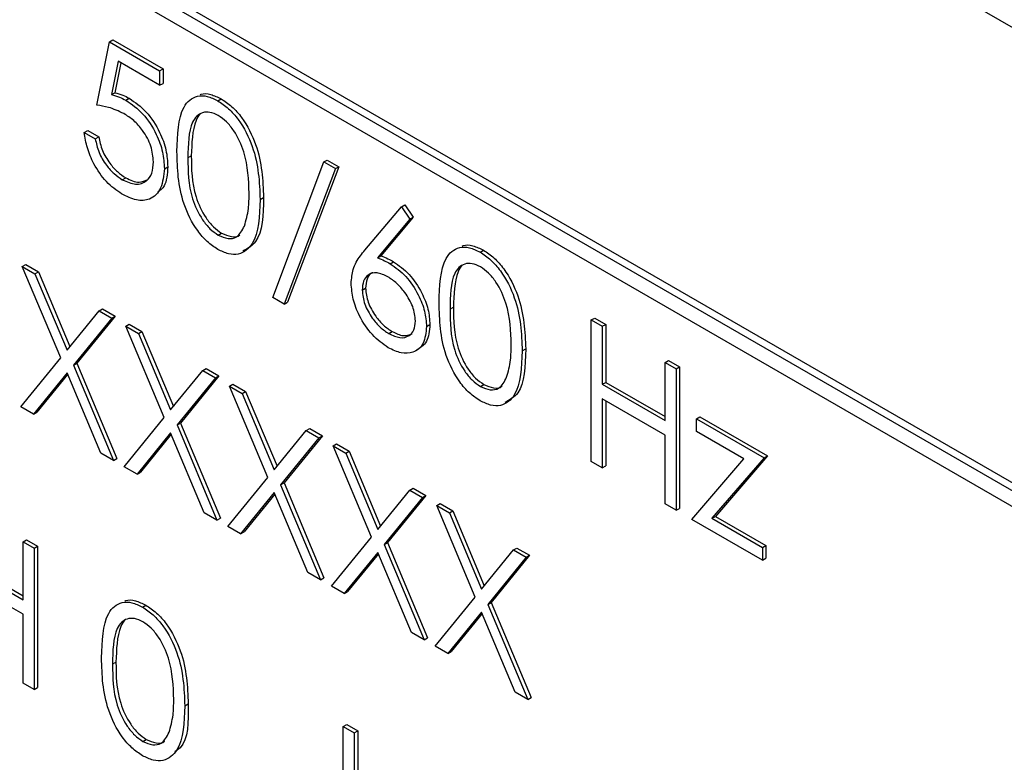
# Paper-space layout 'Blatt4' of a CAD drawing. Header units: millimetres. Extents: x 5 to 418, y 2 to 292.
# Tile 32 of 77: x 92.78 to 97.9, y 175.38 to 179.24. Entities that reach past the tile are written whole.
import ezdxf

# ---------------------------------------------------------------- set-up
doc = ezdxf.new("R2010")
doc.units = ezdxf.units.MM

psp = doc.layouts.new('Blatt4')

# ---------------------------------------------------------------- linework, layer by layer
at = {"color": 7, "linetype": 'Continuous', "lineweight": 25}
for p, q in [((103.6647, 175.8994), (85.987, 186.1045)), ((100.4827, 175.3683), (89.5226, 181.6955)), ((100.4474, 175.3479), (89.4872, 181.6751)), ((89.4872, 181.5934), (100.4474, 175.2663)), ((93.1815, 178.7998), (93.2467, 179.1296)), ((93.2467, 179.1296), (93.2644, 179.1398)), ((93.2467, 179.1296), (93.5078, 178.9788)), ((93.2644, 179.1398), (93.5255, 178.989)), ((93.2914, 179.0284), (93.2571, 178.8549)), ((93.3054, 179.0203), (93.2747, 178.8651)), ((93.5078, 178.9035), (93.2914, 179.0284)), ((93.5078, 178.9788), (93.5255, 178.989)), ((93.5078, 178.9788), (93.5078, 178.9035)), ((93.5255, 178.989), (93.5255, 178.9137)), ((93.2571, 178.8549), (93.2747, 178.8651)), ((93.5078, 178.9035), (93.5255, 178.9137)), ((93.332, 178.8259), (93.3497, 178.8361)), ((93.8103, 178.823), (93.828, 178.8332)), ((93.1162, 178.6585), (93.1339, 178.6687)), ((93.1162, 178.6585), (93.1733, 178.6255)), ((93.1339, 178.6687), (93.191, 178.6357)), ((93.1733, 178.6255), (93.191, 178.6357)), ((94.0953, 177.8012), (94.3614, 178.5049)), ((94.3614, 178.5049), (94.3791, 178.5151)), ((94.3614, 178.5049), (94.4216, 178.4702)), ((94.3791, 178.5151), (94.4393, 178.4804)), ((93.5323, 178.4699), (93.55, 178.4801)), ((94.4216, 178.4702), (94.1554, 177.7664)), ((94.4393, 178.4804), (94.1731, 177.7767)), ((94.4216, 178.4702), (94.4393, 178.4804)), ((93.3137, 178.4126), (93.3313, 178.4228)), ((94.03, 178.3097), (94.0477, 178.3199)), ((94.5743, 178.0466), (94.7643, 178.2723)), ((94.7643, 178.2723), (94.782, 178.2825)), ((94.7643, 178.2723), (94.8083, 178.207)), ((94.782, 178.2825), (94.826, 178.2172)), ((94.8083, 178.207), (94.6401, 178.0072)), ((94.826, 178.2172), (94.6578, 178.0174)), ((94.8083, 178.207), (94.826, 178.2172)), ((93.8123, 178.1247), (93.8299, 178.1349)), ((95.1729, 178.0365), (95.1906, 178.0467)), ((94.6401, 178.0072), (94.6578, 178.0174)), ((92.7939, 177.962), (92.8116, 177.9722)), ((92.7939, 177.962), (92.8598, 177.924)), ((92.9936, 177.4867), (92.7939, 177.962)), ((92.8116, 177.9722), (92.8775, 177.9342)), ((94.706, 177.9762), (94.7237, 177.9864)), ((92.8598, 177.924), (92.8775, 177.9342)), ((92.8598, 177.924), (93.0264, 177.5272)), ((92.8775, 177.9342), (93.0409, 177.545)), ((94.5603, 177.8386), (94.578, 177.8488)), ((94.1554, 177.7664), (94.0953, 177.8012)), ((93.1931, 177.7316), (93.2107, 177.7418)), ((93.2107, 177.7418), (93.2766, 177.7037)), ((94.1554, 177.7664), (94.1731, 177.7767)), ((93.0264, 177.5272), (93.1931, 177.7316)), ((93.259, 177.6935), (93.0595, 177.4486)), ((93.2766, 177.7037), (93.0771, 177.4588)), ((93.1931, 177.7316), (93.259, 177.6935)), ((93.259, 177.6935), (93.2766, 177.7037)), ((95.7515, 177.6836), (95.7692, 177.6938)), ((95.7692, 177.6938), (95.8263, 177.6608)), ((93.3324, 177.6512), (93.3501, 177.6614)), ((93.3324, 177.6512), (93.3983, 177.6131)), ((93.532, 177.1758), (93.3324, 177.6512)), ((93.3501, 177.6614), (93.416, 177.6233)), ((94.8948, 177.6495), (94.9125, 177.6597)), ((95.7515, 177.6836), (95.8086, 177.6506)), ((95.7515, 176.9487), (95.7515, 177.6836)), ((95.8086, 177.6506), (95.8263, 177.6608)), ((95.8086, 177.6506), (95.8086, 177.3491)), ((95.8263, 177.6608), (95.8263, 177.3593)), ((93.3983, 177.6131), (93.416, 177.6233)), ((93.3983, 177.6131), (93.5649, 177.2163)), ((93.416, 177.6233), (93.5794, 177.2341)), ((94.699, 177.6128), (94.7167, 177.623)), ((95.3925, 177.5231), (95.4102, 177.5333)), ((92.7858, 177.2318), (92.9936, 177.4867)), ((93.0595, 177.4486), (93.0771, 177.4588)), ((93.0595, 177.4486), (93.2671, 176.9539)), ((93.0771, 177.4588), (93.2848, 176.9641)), ((93.7316, 177.4207), (93.7492, 177.4309)), ((93.7492, 177.4309), (93.8151, 177.3929)), ((96.135, 177.4622), (96.1527, 177.4724)), ((96.135, 177.1607), (96.135, 177.4622)), ((96.135, 177.4622), (96.1921, 177.4292)), ((96.1527, 177.4724), (96.2098, 177.4394)), ((96.1921, 177.4292), (96.2098, 177.4394)), ((96.2098, 177.4394), (96.2098, 176.7045)), ((93.0264, 177.4082), (92.8517, 177.1938)), ((93.0296, 177.4006), (92.8693, 177.204)), ((93.2012, 176.992), (93.0264, 177.4082)), ((93.5649, 177.2163), (93.7316, 177.4207)), ((93.7975, 177.3827), (93.598, 177.1378)), ((93.8151, 177.3929), (93.6156, 177.148)), ((93.7316, 177.4207), (93.7975, 177.3827)), ((93.7975, 177.3827), (93.8151, 177.3929)), ((96.1921, 177.4292), (96.1921, 176.6943)), ((93.8709, 177.3403), (93.8886, 177.3505)), ((93.8709, 177.3403), (93.9368, 177.3022)), ((94.0705, 176.865), (93.8709, 177.3403)), ((93.8886, 177.3505), (93.9545, 177.3124)), ((95.1748, 177.3382), (95.1925, 177.3484)), ((95.8086, 177.3491), (95.8263, 177.3593)), ((95.8086, 177.3491), (96.135, 177.1607)), ((95.8263, 177.3593), (96.135, 177.1811)), ((93.9368, 177.3022), (93.9545, 177.3124)), ((93.9368, 177.3022), (94.1034, 176.9054)), ((93.9545, 177.3124), (94.1179, 176.9232)), ((92.8517, 177.1938), (92.7858, 177.2318)), ((96.135, 177.0853), (95.8086, 177.2737)), ((95.8086, 177.2737), (95.8086, 176.9157)), ((95.8263, 177.2635), (95.8263, 176.9259)), ((92.8517, 177.1938), (92.8693, 177.204)), ((93.3242, 176.921), (93.532, 177.1758)), ((96.2982, 177.1701), (96.3158, 177.1803)), ((96.3158, 177.1803), (96.6667, 176.9778)), ((93.598, 177.1378), (93.6156, 177.148)), ((93.598, 177.1378), (93.8056, 176.6431)), ((93.6156, 177.148), (93.8233, 176.6533)), ((96.2982, 177.1701), (96.649, 176.9676)), ((96.2982, 177.1042), (96.2982, 177.1701)), ((93.5649, 177.0974), (93.3902, 176.8829)), ((93.5681, 177.0898), (93.4078, 176.8931)), ((93.7397, 176.6811), (93.5649, 177.0974)), ((94.1034, 176.9054), (94.27, 177.1099)), ((94.3536, 177.082), (94.1541, 176.8371)), ((94.27, 177.1099), (94.2877, 177.1201)), ((94.27, 177.1099), (94.336, 177.0718)), ((94.2877, 177.1201), (94.3536, 177.082)), ((94.336, 177.0718), (94.3536, 177.082)), ((96.135, 176.7273), (96.135, 177.0853)), ((96.5443, 176.9621), (96.2982, 177.1042)), ((94.336, 177.0718), (94.1364, 176.8269)), ((94.4094, 177.0294), (94.4271, 177.0396)), ((94.4094, 177.0294), (94.4753, 176.9914)), ((94.609, 176.5541), (94.4094, 177.0294)), ((94.4271, 177.0396), (94.493, 177.0016)), ((93.2671, 176.9539), (93.2012, 176.992)), ((94.4753, 176.9914), (94.493, 177.0016)), ((94.4753, 176.9914), (94.6419, 176.5946)), ((94.493, 177.0016), (94.6564, 176.6124)), ((96.6667, 176.9778), (96.3962, 176.6629)), ((96.649, 176.9676), (96.6667, 176.9778)), ((93.2671, 176.9539), (93.2848, 176.9641)), ((93.3902, 176.8829), (93.3242, 176.921)), ((95.8086, 176.9157), (95.7515, 176.9487)), ((95.8086, 176.9157), (95.8263, 176.9259)), ((96.2737, 176.6472), (96.5443, 176.9621)), ((96.649, 176.9676), (96.3785, 176.6527)), ((93.3902, 176.8829), (93.4078, 176.8931)), ((93.8627, 176.6101), (94.0705, 176.865)), ((94.1364, 176.8269), (94.1541, 176.8371)), ((94.1364, 176.8269), (94.3441, 176.3322)), ((94.1541, 176.8371), (94.3618, 176.3424)), ((94.1034, 176.7865), (93.9286, 176.5721)), ((94.1066, 176.7789), (93.9463, 176.5823)), ((94.2782, 176.3703), (94.1034, 176.7865)), ((94.6419, 176.5946), (94.8085, 176.799)), ((94.8921, 176.7712), (94.6926, 176.5262)), ((94.8085, 176.799), (94.8262, 176.8092)), ((94.8085, 176.799), (94.8744, 176.761)), ((94.8262, 176.8092), (94.8921, 176.7712)), ((94.8744, 176.761), (94.8921, 176.7712)), ((94.8744, 176.761), (94.6749, 176.516)), ((94.9479, 176.7186), (94.9655, 176.7288)), ((94.9479, 176.7186), (95.0138, 176.6805)), ((95.1475, 176.2432), (94.9479, 176.7186)), ((94.9655, 176.7288), (95.0315, 176.6907)), ((96.1921, 176.6943), (96.135, 176.7273)), ((93.8056, 176.6431), (93.7397, 176.6811)), ((95.0138, 176.6805), (95.0315, 176.6907)), ((95.0138, 176.6805), (95.1804, 176.2837)), ((95.0315, 176.6907), (95.1949, 176.3015)), ((96.1921, 176.6943), (96.2098, 176.7045)), ((96.3785, 176.6527), (96.3962, 176.6629)), ((96.3962, 176.6629), (96.6585, 176.5114)), ((93.8056, 176.6431), (93.8233, 176.6533)), ((96.6408, 176.4353), (96.2737, 176.6472)), ((96.3785, 176.6527), (96.6408, 176.5012)), ((93.9286, 176.5721), (93.8627, 176.6101)), ((93.9286, 176.5721), (93.9463, 176.5823)), ((92.798, 176.5307), (92.8157, 176.5409)), ((92.798, 176.5307), (92.8551, 176.4977)), ((92.798, 176.2292), (92.798, 176.5307)), ((92.8157, 176.5409), (92.8728, 176.5079)), ((94.4012, 176.2992), (94.609, 176.5541)), ((94.6749, 176.516), (94.6926, 176.5262)), ((94.6749, 176.516), (94.8826, 176.0214)), ((94.6926, 176.5262), (94.9003, 176.0316)), ((96.6408, 176.5012), (96.6585, 176.5114)), ((96.6585, 176.5114), (96.6585, 176.4455)), ((92.8551, 176.4977), (92.8728, 176.5079)), ((92.8551, 176.4977), (92.8551, 175.7629)), ((92.8728, 176.5079), (92.8728, 175.7731)), ((94.6419, 176.4756), (94.4671, 176.2612)), ((94.6451, 176.4681), (94.4848, 176.2714)), ((94.8167, 176.0594), (94.6419, 176.4756)), ((95.1804, 176.2837), (95.347, 176.4881)), ((95.4306, 176.4603), (95.2311, 176.2154)), ((95.347, 176.4881), (95.3647, 176.4983)), ((95.347, 176.4881), (95.4129, 176.4501)), ((95.3647, 176.4983), (95.4306, 176.4603)), ((95.4129, 176.4501), (95.4306, 176.4603)), ((96.6408, 176.5012), (96.6408, 176.4353)), ((92.4716, 176.4176), (92.798, 176.2292)), ((92.4893, 176.4278), (92.798, 176.2496)), ((95.4129, 176.4501), (95.2134, 176.2052)), ((96.6408, 176.4353), (96.6585, 176.4455)), ((94.3441, 176.3322), (94.2782, 176.3703)), ((92.798, 176.1539), (92.4716, 176.3423)), ((94.3441, 176.3322), (94.3618, 176.3424)), ((94.4671, 176.2612), (94.4012, 176.2992)), ((94.4671, 176.2612), (94.4848, 176.2714)), ((94.9397, 175.9884), (95.1475, 176.2432)), ((95.2134, 176.2052), (95.2311, 176.2154)), ((95.2134, 176.2052), (95.4211, 175.7105)), ((95.2311, 176.2154), (95.4388, 175.7207)), ((92.798, 175.7958), (92.798, 176.1539)), ((93.4187, 176.1912), (93.4364, 176.2014)), ((95.1804, 176.1648), (95.0056, 175.9503)), ((95.1836, 176.1572), (95.0233, 175.9605)), ((95.3552, 175.7485), (95.1804, 176.1648)), ((94.8826, 176.0214), (94.8167, 176.0594)), ((94.8826, 176.0214), (94.9003, 176.0316)), ((95.0056, 175.9503), (94.9397, 175.9884)), ((95.0056, 175.9503), (95.0233, 175.9605)), ((92.8551, 175.7629), (92.798, 175.7958)), ((92.8551, 175.7629), (92.8728, 175.7731)), ((95.4211, 175.7105), (95.3552, 175.7485)), ((95.4211, 175.7105), (95.4388, 175.7207)), ((93.6384, 175.6778), (93.656, 175.688)), ((94.4624, 175.5699), (94.4801, 175.5801)), ((94.4624, 175.5699), (94.5195, 175.5369)), ((94.4624, 175.126), (94.4624, 175.5699)), ((94.4801, 175.5801), (94.5372, 175.5471)), ((94.5195, 175.5369), (94.5372, 175.5471)), ((94.5195, 175.5369), (94.5195, 175.0966)), ((94.5372, 175.5471), (94.5372, 175.1068)), ((93.4206, 175.4929), (93.4383, 175.5031))]:
    psp.add_line(p, q, dxfattribs=at)
at = {"color": 7, "linetype": 'Continuous', "lineweight": 18}
for p, q in [((93.6547, 178.5266), (93.6724, 178.5368)), ((95.0172, 177.74), (95.0349, 177.7502)), ((93.2631, 175.8948), (93.2807, 175.905))]:
    psp.add_line(p, q, dxfattribs=at)
at = {"color": 7, "linetype": 'Continuous', "lineweight": 25}
for points, knots in [([(93.2747, 178.8651), (93.2885, 178.8616), (93.3131, 178.8552), (93.3385, 178.842), (93.3497, 178.8361)], [0, 0, 0, 0, 0.5600647, 1, 1, 1, 1]), ([(93.2571, 178.8549), (93.2708, 178.8514), (93.2954, 178.845), (93.3208, 178.8318), (93.332, 178.8259)], [0, 0, 0, 0, 0.5600647, 1, 1, 1, 1]), ([(93.332, 178.8259), (93.3625, 178.8046), (93.4233, 178.7621), (93.4902, 178.6573), (93.5274, 178.5553), (93.5307, 178.4984), (93.5323, 178.4699)], [0, 0, 0, 0, 0.279687, 0.559025, 0.77929, 1, 1, 1, 1]), ([(93.3497, 178.8361), (93.3801, 178.8148), (93.441, 178.7723), (93.5079, 178.6675), (93.5451, 178.5655), (93.5484, 178.5086), (93.55, 178.4801)], [0, 0, 0, 0, 0.279687, 0.559025, 0.77929, 1, 1, 1, 1]), ([(93.5976, 178.5593), (93.6, 178.6456), (93.6031, 178.7537), (93.6624, 178.8298), (93.7037, 178.8498), (93.7545, 178.85), (93.7917, 178.832), (93.8103, 178.823)], [0, 0, 0, 0, 0.498699, 0.624178, 0.749464, 0.874745, 1, 1, 1, 1]), ([(93.718, 178.8543), (93.7196, 178.8551), (93.7348, 178.8629), (93.7728, 178.8591), (93.8096, 178.8419), (93.828, 178.8332)], [0, 0, 0, 0, 0.057964, 0.52903, 1, 1, 1, 1]), ([(93.8103, 178.823), (93.8291, 178.8105), (93.8665, 178.7854), (93.9348, 178.7076), (94.0208, 178.5354), (94.0263, 178.4), (94.03, 178.3097)], [0, 0, 0, 0, 0.125601, 0.251195, 0.50058, 1, 1, 1, 1]), ([(93.828, 178.8332), (93.8467, 178.8207), (93.8842, 178.7956), (93.9525, 178.7178), (94.0385, 178.5456), (94.044, 178.4102), (94.0477, 178.3199)], [0, 0, 0, 0, 0.125601, 0.251195, 0.50058, 1, 1, 1, 1]), ([(93.3217, 178.7565), (93.2947, 178.7689), (93.2466, 178.7909), (93.2014, 178.7971), (93.1815, 178.7998)], [0, 0, 0, 0, 0.5594165, 1, 1, 1, 1]), ([(93.8123, 178.7466), (93.7977, 178.7533), (93.7685, 178.7668), (93.7298, 178.7633), (93.6989, 178.745), (93.6568, 178.6798), (93.6556, 178.5947), (93.6547, 178.5266)], [0, 0, 0, 0, 0.125137, 0.250419, 0.375512, 0.500851, 1, 1, 1, 1]), ([(93.4752, 178.5057), (93.4728, 178.5325), (93.4681, 178.586), (93.4252, 178.6659), (93.3734, 178.7232), (93.3389, 178.7454), (93.3217, 178.7565)], [0, 0, 0, 0, 0.279545, 0.558622, 0.779049, 1, 1, 1, 1]), ([(93.7189, 178.7532), (93.7187, 178.7531), (93.7082, 178.7469), (93.6773, 178.6855), (93.6745, 178.6029), (93.6724, 178.5368)], [0, 0, 0, 0, 0.0045095, 0.2043105, 1, 1, 1, 1]), ([(93.9729, 178.3429), (93.9705, 178.4125), (93.967, 178.5168), (93.9074, 178.6522), (93.8559, 178.716), (93.8268, 178.7364), (93.8123, 178.7466)], [0, 0, 0, 0, 0.500079, 0.749023, 0.874598, 1, 1, 1, 1]), ([(93.3103, 178.3391), (93.2831, 178.3581), (93.2285, 178.396), (93.1669, 178.4878), (93.1287, 178.5784), (93.1204, 178.6318), (93.1162, 178.6585)], [0, 0, 0, 0, 0.2796211, 0.5590126, 0.7793749, 1, 1, 1, 1]), ([(93.1733, 178.6255), (93.1782, 178.6019), (93.1881, 178.5548), (93.2269, 178.4903), (93.2702, 178.4419), (93.2992, 178.4223), (93.3137, 178.4126)], [0, 0, 0, 0, 0.280053, 0.559169, 0.779585, 1, 1, 1, 1]), ([(93.191, 178.6357), (93.1959, 178.6121), (93.2057, 178.565), (93.2446, 178.5005), (93.2879, 178.4521), (93.3169, 178.4325), (93.3313, 178.4228)], [0, 0, 0, 0, 0.280053, 0.559169, 0.779585, 1, 1, 1, 1]), ([(93.8103, 178.0505), (93.7918, 178.0629), (93.7546, 178.0879), (93.687, 178.1654), (93.6034, 178.3371), (93.5999, 178.4704), (93.5976, 178.5593)], [0, 0, 0, 0, 0.125551, 0.251092, 0.500245, 1, 1, 1, 1]), ([(93.3137, 178.4126), (93.3375, 178.402), (93.3852, 178.381), (93.4384, 178.4005), (93.4707, 178.4433), (93.4737, 178.4849), (93.4752, 178.5057)], [0, 0, 0, 0, 0.279617, 0.559353, 0.779565, 1, 1, 1, 1]), ([(93.6547, 178.5266), (93.6551, 178.4576), (93.6558, 178.3544), (93.717, 178.2188), (93.7686, 178.1554), (93.7977, 178.1349), (93.8123, 178.1247)], [0, 0, 0, 0, 0.50029, 0.749087, 0.874606, 1, 1, 1, 1]), ([(93.6724, 178.5368), (93.6728, 178.4678), (93.6735, 178.3646), (93.7346, 178.229), (93.7862, 178.1656), (93.8154, 178.1451), (93.8299, 178.1349)], [0, 0, 0, 0, 0.50029, 0.749087, 0.874606, 1, 1, 1, 1]), ([(93.5323, 178.4699), (93.5286, 178.4339), (93.5211, 178.3621), (93.464, 178.3064), (93.3883, 178.3009), (93.3364, 178.3264), (93.3103, 178.3391)], [0, 0, 0, 0, 0.279861, 0.559267, 0.779424, 1, 1, 1, 1]), ([(93.55, 178.4801), (93.5476, 178.4423), (93.5438, 178.3832), (93.5098, 178.357), (93.4976, 178.3475)], [0, 0, 0, 0, 0.639096, 1, 1, 1, 1]), ([(93.3313, 178.4228), (93.3556, 178.4114), (93.3994, 178.3909), (93.4313, 178.407), (93.4455, 178.4141)], [0, 0, 0, 0, 0.553914, 1, 1, 1, 1]), ([(94.03, 178.3097), (94.0264, 178.2235), (94.0211, 178.0944), (93.9346, 178.0225), (93.8665, 178.0233), (93.8291, 178.0414), (93.8103, 178.0505)], [0, 0, 0, 0, 0.499404, 0.748741, 0.874372, 1, 1, 1, 1]), ([(94.0477, 178.3199), (94.0458, 178.2302), (94.0431, 178.0997), (93.9647, 178.0551), (93.9402, 178.0412)], [0, 0, 0, 0, 0.6868387, 1, 1, 1, 1]), ([(93.9488, 178.1721), (93.9569, 178.2013), (93.9714, 178.2534), (93.9724, 178.3156), (93.9729, 178.3429)], [0, 0, 0, 0, 0.559589, 1, 1, 1, 1]), ([(93.8123, 178.1247), (93.8296, 178.1172), (93.8644, 178.1022), (93.9181, 178.1131), (93.9372, 178.1497), (93.9488, 178.1721)], [0, 0, 0, 0, 0.280263, 0.560787, 1, 1, 1, 1]), ([(93.8299, 178.1349), (93.8469, 178.128), (93.8808, 178.1142), (93.9157, 178.1142), (93.9248, 178.1267), (93.9251, 178.127)], [0, 0, 0, 0, 0.492402, 0.985264, 1, 1, 1, 1]), ([(94.5032, 177.8742), (94.5055, 177.8992), (94.5092, 177.9404), (94.5294, 177.9848), (94.5504, 178.0175), (94.5664, 178.0369), (94.5743, 178.0466)], [0, 0, 0, 0, 0.339377, 0.559472, 0.77972, 1, 1, 1, 1]), ([(94.9601, 177.7727), (94.9626, 177.859), (94.9657, 177.9671), (95.025, 178.0432), (95.0663, 178.0632), (95.1171, 178.0634), (95.1543, 178.0455), (95.1729, 178.0365)], [0, 0, 0, 0, 0.498699, 0.624178, 0.749464, 0.874745, 1, 1, 1, 1]), ([(95.0805, 178.0677), (95.0822, 178.0686), (95.0973, 178.0763), (95.1353, 178.0725), (95.1721, 178.0553), (95.1906, 178.0467)], [0, 0, 0, 0, 0.057964, 0.529031, 1, 1, 1, 1]), ([(95.1906, 178.0467), (95.2093, 178.0341), (95.2467, 178.009), (95.315, 177.9313), (95.401, 177.759), (95.4065, 177.6236), (95.4102, 177.5333)], [0, 0, 0, 0, 0.125601, 0.251195, 0.50058, 1, 1, 1, 1]), ([(94.6401, 178.0072), (94.6524, 178.0023), (94.6742, 177.9937), (94.6963, 177.9815), (94.706, 177.9762)], [0, 0, 0, 0, 0.55991, 1, 1, 1, 1]), ([(94.6578, 178.0174), (94.67, 178.0125), (94.6919, 178.0039), (94.714, 177.9918), (94.7237, 177.9864)], [0, 0, 0, 0, 0.55991, 1, 1, 1, 1]), ([(95.1729, 178.0365), (95.1916, 178.0239), (95.2291, 177.9988), (95.2974, 177.9211), (95.3834, 177.7488), (95.3889, 177.6134), (95.3925, 177.5231)], [0, 0, 0, 0, 0.125601, 0.251195, 0.50058, 1, 1, 1, 1]), ([(94.706, 177.9762), (94.7339, 177.9564), (94.7897, 177.9169), (94.8517, 177.8221), (94.8893, 177.7286), (94.893, 177.6759), (94.8948, 177.6495)], [0, 0, 0, 0, 0.27964, 0.559325, 0.779526, 1, 1, 1, 1]), ([(94.7237, 177.9864), (94.7516, 177.9666), (94.8074, 177.9271), (94.8694, 177.8323), (94.907, 177.7388), (94.9107, 177.6861), (94.9125, 177.6597)], [0, 0, 0, 0, 0.27964, 0.559325, 0.779526, 1, 1, 1, 1]), ([(95.1748, 177.96), (95.1602, 177.9667), (95.131, 177.9802), (95.0923, 177.9767), (95.0614, 177.9584), (95.0193, 177.8932), (95.0182, 177.8081), (95.0172, 177.74)], [0, 0, 0, 0, 0.125138, 0.250419, 0.375512, 0.500851, 1, 1, 1, 1]), ([(95.0814, 177.9666), (95.0812, 177.9665), (95.0707, 177.9604), (95.0398, 177.899), (95.0371, 177.8163), (95.0349, 177.7502)], [0, 0, 0, 0, 0.004509, 0.20431, 1, 1, 1, 1]), ([(95.3354, 177.5563), (95.3331, 177.6259), (95.3295, 177.7302), (95.27, 177.8656), (95.2185, 177.9294), (95.1894, 177.9498), (95.1748, 177.96)], [0, 0, 0, 0, 0.500079, 0.749022, 0.874598, 1, 1, 1, 1]), ([(94.6941, 177.9078), (94.6747, 177.917), (94.6359, 177.9356), (94.5915, 177.9225), (94.5645, 177.8888), (94.5617, 177.8553), (94.5603, 177.8386)], [0, 0, 0, 0, 0.280128, 0.559513, 0.779708, 1, 1, 1, 1]), ([(94.6153, 177.9287), (94.6131, 177.9282), (94.5984, 177.9252), (94.5828, 177.8976), (94.5796, 177.8651), (94.578, 177.8488)], [0, 0, 0, 0, 0.081809, 0.540804, 1, 1, 1, 1]), ([(94.8377, 177.6785), (94.8348, 177.7032), (94.8289, 177.7528), (94.7871, 177.8233), (94.7411, 177.8768), (94.7097, 177.8974), (94.6941, 177.9078)], [0, 0, 0, 0, 0.278759, 0.558605, 0.779147, 1, 1, 1, 1]), ([(94.696, 177.5392), (94.6675, 177.5596), (94.6106, 177.6003), (94.5463, 177.6971), (94.5098, 177.793), (94.5054, 177.8472), (94.5032, 177.8742)], [0, 0, 0, 0, 0.279669, 0.559087, 0.779563, 1, 1, 1, 1]), ([(94.578, 177.8488), (94.5807, 177.8247), (94.5862, 177.7763), (94.6259, 177.7068), (94.6706, 177.6536), (94.7013, 177.6332), (94.7167, 177.623)], [0, 0, 0, 0, 0.279044, 0.558821, 0.779301, 1, 1, 1, 1]), ([(94.5603, 177.8386), (94.5631, 177.8145), (94.5685, 177.7661), (94.6082, 177.6966), (94.653, 177.6434), (94.6837, 177.623), (94.699, 177.6128)], [0, 0, 0, 0, 0.279044, 0.558821, 0.779301, 1, 1, 1, 1]), ([(95.1729, 177.2639), (95.1543, 177.2764), (95.1172, 177.3013), (95.0496, 177.3788), (94.966, 177.5505), (94.9625, 177.6838), (94.9601, 177.7727)], [0, 0, 0, 0, 0.1255504, 0.2510917, 0.5002451, 1, 1, 1, 1]), ([(95.0172, 177.74), (95.0177, 177.6711), (95.0184, 177.5678), (95.0795, 177.4322), (95.1311, 177.3688), (95.1602, 177.3484), (95.1748, 177.3382)], [0, 0, 0, 0, 0.500291, 0.749087, 0.874606, 1, 1, 1, 1]), ([(95.0349, 177.7502), (95.0354, 177.6813), (95.0361, 177.578), (95.0972, 177.4424), (95.1488, 177.379), (95.1779, 177.3586), (95.1925, 177.3484)], [0, 0, 0, 0, 0.500291, 0.749087, 0.874606, 1, 1, 1, 1]), ([(94.8948, 177.6495), (94.8915, 177.6177), (94.885, 177.5543), (94.8307, 177.5112), (94.7644, 177.5071), (94.7188, 177.5285), (94.696, 177.5392)], [0, 0, 0, 0, 0.279641, 0.558962, 0.779478, 1, 1, 1, 1]), ([(94.699, 177.6128), (94.7186, 177.6038), (94.7576, 177.5857), (94.803, 177.5972), (94.8329, 177.628), (94.8361, 177.6617), (94.8377, 177.6785)], [0, 0, 0, 0, 0.280017, 0.559853, 0.779988, 1, 1, 1, 1]), ([(94.9125, 177.6597), (94.9095, 177.6273), (94.9036, 177.5629), (94.8621, 177.5385), (94.8414, 177.5264)], [0, 0, 0, 0, 0.503379, 1, 1, 1, 1]), ([(94.7167, 177.623), (94.7365, 177.6136), (94.7755, 177.595), (94.8055, 177.6067), (94.8202, 177.6124)], [0, 0, 0, 0, 0.507055, 1, 1, 1, 1]), ([(95.4102, 177.5333), (95.4084, 177.4436), (95.4057, 177.3131), (95.3273, 177.2686), (95.3027, 177.2546)], [0, 0, 0, 0, 0.686839, 1, 1, 1, 1]), ([(95.3113, 177.3855), (95.3194, 177.4147), (95.3339, 177.4669), (95.335, 177.529), (95.3354, 177.5563)], [0, 0, 0, 0, 0.559589, 1, 1, 1, 1]), ([(95.3925, 177.5231), (95.389, 177.4369), (95.3836, 177.3078), (95.2971, 177.2359), (95.229, 177.2367), (95.1916, 177.2548), (95.1729, 177.2639)], [0, 0, 0, 0, 0.499404, 0.748741, 0.874372, 1, 1, 1, 1]), ([(95.1748, 177.3382), (95.1922, 177.3306), (95.227, 177.3156), (95.2807, 177.3265), (95.2997, 177.3632), (95.3113, 177.3855)], [0, 0, 0, 0, 0.280263, 0.560787, 1, 1, 1, 1]), ([(95.1925, 177.3484), (95.2094, 177.3415), (95.2434, 177.3277), (95.2782, 177.3276), (95.2874, 177.3401), (95.2876, 177.3404)], [0, 0, 0, 0, 0.492402, 0.985264, 1, 1, 1, 1]), ([(93.2059, 175.9275), (93.2084, 176.0138), (93.2115, 176.1218), (93.2708, 176.198), (93.3121, 176.218), (93.3629, 176.2182), (93.4001, 176.2002), (93.4187, 176.1912)], [0, 0, 0, 0, 0.498699, 0.624178, 0.749464, 0.874745, 1, 1, 1, 1]), ([(93.3263, 176.2225), (93.328, 176.2233), (93.3431, 176.2311), (93.3812, 176.2273), (93.418, 176.2101), (93.4364, 176.2014)], [0, 0, 0, 0, 0.057963, 0.529031, 1, 1, 1, 1]), ([(93.4187, 176.1912), (93.4374, 176.1787), (93.4749, 176.1536), (93.5432, 176.0758), (93.6292, 175.9036), (93.6347, 175.7682), (93.6384, 175.6778)], [0, 0, 0, 0, 0.125601, 0.251195, 0.50058, 1, 1, 1, 1]), ([(93.4364, 176.2014), (93.4551, 176.1889), (93.4926, 176.1638), (93.5609, 176.086), (93.6469, 175.9138), (93.6524, 175.7784), (93.656, 175.688)], [0, 0, 0, 0, 0.125601, 0.251195, 0.50058, 1, 1, 1, 1]), ([(93.4206, 176.1147), (93.406, 176.1215), (93.3768, 176.135), (93.3381, 176.1315), (93.3073, 176.1132), (93.2652, 176.048), (93.264, 175.9628), (93.2631, 175.8948)], [0, 0, 0, 0, 0.125137, 0.250419, 0.375512, 0.500851, 1, 1, 1, 1]), ([(93.3273, 176.1214), (93.327, 176.1213), (93.3166, 176.1151), (93.2856, 176.0537), (93.2829, 175.9711), (93.2807, 175.905)], [0, 0, 0, 0, 0.00451, 0.204311, 1, 1, 1, 1]), ([(93.5813, 175.7111), (93.5789, 175.7807), (93.5754, 175.8849), (93.5158, 176.0203), (93.4643, 176.0842), (93.4352, 176.1046), (93.4206, 176.1147)], [0, 0, 0, 0, 0.500079, 0.749022, 0.874598, 1, 1, 1, 1]), ([(93.4187, 175.4187), (93.4001, 175.4311), (93.363, 175.4561), (93.2954, 175.5335), (93.2118, 175.7053), (93.2083, 175.8385), (93.2059, 175.9275)], [0, 0, 0, 0, 0.12555, 0.251092, 0.500245, 1, 1, 1, 1]), ([(93.2807, 175.905), (93.2812, 175.836), (93.2819, 175.7328), (93.343, 175.5972), (93.3946, 175.5338), (93.4237, 175.5133), (93.4383, 175.5031)], [0, 0, 0, 0, 0.500291, 0.749087, 0.874606, 1, 1, 1, 1]), ([(93.2631, 175.8948), (93.2635, 175.8258), (93.2642, 175.7226), (93.3253, 175.587), (93.3769, 175.5236), (93.4061, 175.5031), (93.4206, 175.4929)], [0, 0, 0, 0, 0.500291, 0.749087, 0.874606, 1, 1, 1, 1]), ([(93.5572, 175.5403), (93.5653, 175.5695), (93.5797, 175.6216), (93.5808, 175.6837), (93.5813, 175.7111)], [0, 0, 0, 0, 0.559589, 1, 1, 1, 1]), ([(93.6384, 175.6778), (93.6348, 175.5917), (93.6295, 175.4625), (93.543, 175.3907), (93.4749, 175.3915), (93.4374, 175.4096), (93.4187, 175.4187)], [0, 0, 0, 0, 0.499404, 0.748741, 0.874372, 1, 1, 1, 1]), ([(93.656, 175.688), (93.6568, 175.5954), (93.6578, 175.485), (93.5966, 175.4449), (93.5867, 175.4384)], [0, 0, 0, 0, 0.8382476, 1, 1, 1, 1]), ([(93.4206, 175.4929), (93.438, 175.4854), (93.4728, 175.4704), (93.5265, 175.4813), (93.5455, 175.5179), (93.5572, 175.5403)], [0, 0, 0, 0, 0.280263, 0.560788, 1, 1, 1, 1]), ([(93.4383, 175.5031), (93.4553, 175.4962), (93.4892, 175.4824), (93.524, 175.4824), (93.5332, 175.4949), (93.5335, 175.4952)], [0, 0, 0, 0, 0.492402, 0.985265, 1, 1, 1, 1])]:
    psp.add_open_spline(points, degree=3, knots=knots, dxfattribs=at)

doc.saveas('drawing.dxf')
